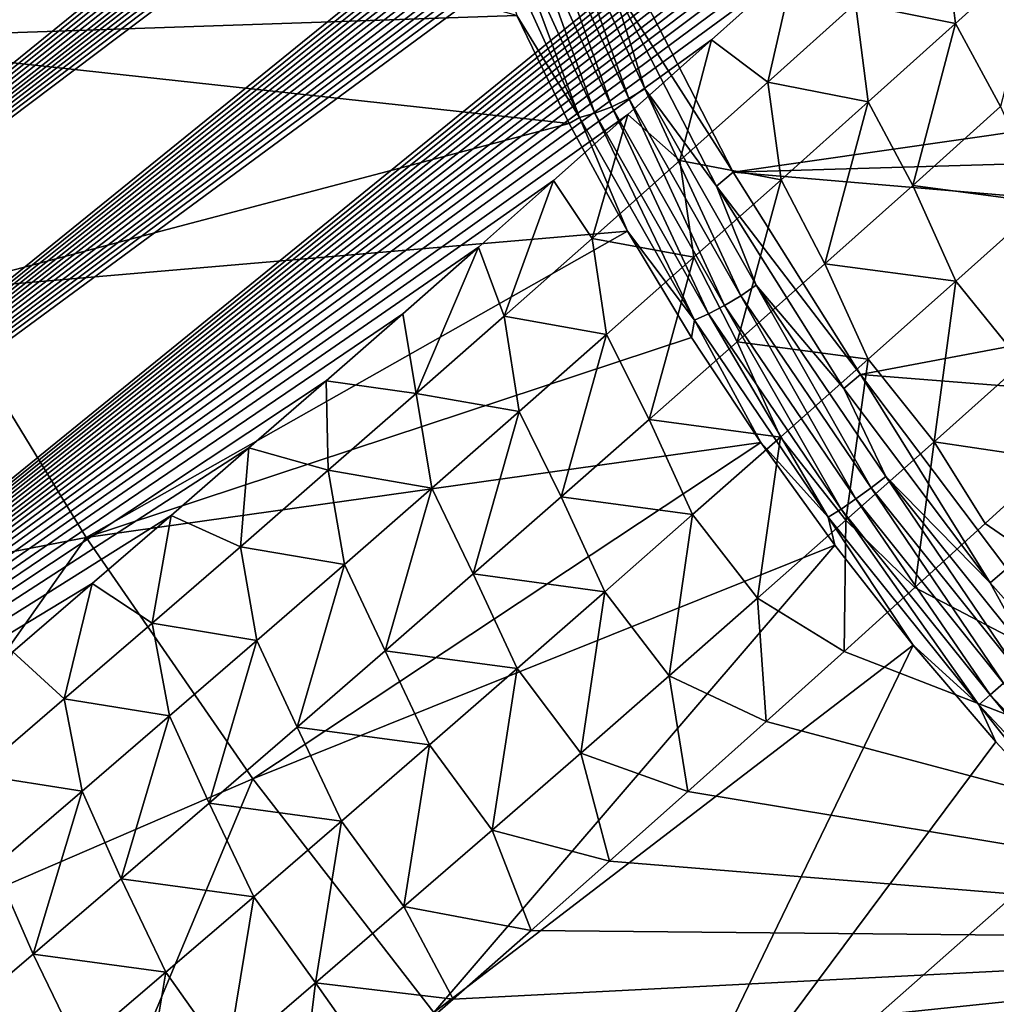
# Model space of a CAD drawing. Header units: metres. Extents: x -82 to 82, y -313 to 40.
# Tile 25 of 256: x -71.61 to -68.75, y -46.73 to -43.85. Entities that reach past the tile are written whole.
import ezdxf

# ---------------------------------------------------------------- set-up
doc = ezdxf.new("R2010")
doc.units = ezdxf.units.M
doc.layers.add('solid_505278_SW0001_CCC', color=7, linetype='CONTINUOUS')

msp = doc.modelspace()

# ---------------------------------------------------------------- linework, layer by layer
at = {"layer": 'solid_505278_SW0001_CCC'}
for points in [[(-75.316635, -44.27763, 50.363094), (-75.575035, -43.767467, 50.79385), (-55.716972, -28.39422, 33.882679)], [(-75.316635, -44.27763, 50.363094), (-55.716972, -28.39422, 33.882679), (-55.879475, -28.670351, 33.971779)], [(-75.316635, -44.27763, 50.363094), (-55.879475, -28.670351, 33.971779), (-56.05201, -28.95517, 34.067341)], [(-75.316635, -44.27763, 50.363094), (-56.05201, -28.95517, 34.067341), (-56.235676, -29.249428, 34.170288)], [(-75.316635, -44.27763, 50.363094), (-56.235676, -29.249428, 34.170288), (-56.430595, -29.553185, 34.280689)], [(-75.316635, -44.27763, 50.363094), (-56.430595, -29.553185, 34.280689), (-56.636837, -29.866442, 34.398556)], [(-75.060455, -44.771553, 49.897942), (-75.316635, -44.27763, 50.363094), (-56.636837, -29.866442, 34.398556)], [(-75.060455, -44.771553, 49.897942), (-56.636837, -29.866442, 34.398556), (-56.781269, -30.080988, 34.481838)], [(-75.060455, -44.771553, 49.897942), (-56.781269, -30.080988, 34.481838), (-56.931419, -30.300213, 34.569019)], [(-75.060455, -44.771553, 49.897942), (-56.931419, -30.300213, 34.569019), (-57.086891, -30.523834, 34.659737)], [(-75.060455, -44.771553, 49.897942), (-57.086891, -30.523834, 34.659737), (-57.248081, -30.752104, 34.754333)], [(-75.060455, -44.771553, 49.897942), (-57.248081, -30.752104, 34.754333), (-57.415428, -30.985308, 34.853195)], [(-75.060455, -44.771553, 49.897942), (-57.415428, -30.985308, 34.853195), (-57.589245, -31.223644, 34.956593)], [(-75.060455, -44.771553, 49.897942), (-57.589245, -31.223644, 34.956593), (-57.769005, -31.466763, 35.064041)], [(-74.806564, -45.248417, 49.397999), (-75.060455, -44.771553, 49.897942), (-57.769005, -31.466763, 35.064041)], [(-74.806564, -45.248417, 49.397999), (-57.769005, -31.466763, 35.064041), (-57.955021, -31.714853, 35.175819)], [(-74.806564, -45.248417, 49.397999), (-57.955021, -31.714853, 35.175819), (-58.147804, -31.968229, 35.292385)], [(-74.806564, -45.248417, 49.397999), (-58.147804, -31.968229, 35.292385), (-58.347828, -32.227192, 35.414173)], [(-74.806564, -45.248417, 49.397999), (-58.347828, -32.227192, 35.414173), (-58.5546, -32.491425, 35.54071)], [(-74.806564, -45.248417, 49.397999), (-58.5546, -32.491425, 35.54071), (-58.768219, -32.760983, 35.672092)], [(-74.806564, -45.248417, 49.397999), (-58.768219, -32.760983, 35.672092), (-58.989277, -33.036213, 35.808868)], [(-74.555054, -45.707294, 48.862816), (-74.806564, -45.248417, 49.397999), (-58.989277, -33.036213, 35.808868)], [(-74.555054, -45.707294, 48.862816), (-58.989277, -33.036213, 35.808868), (-59.218365, -33.317467, 35.951595)], [(-74.555054, -45.707294, 48.862816), (-59.218365, -33.317467, 35.951595), (-59.455246, -33.604614, 36.10004)], [(-74.555054, -45.707294, 48.862816), (-59.455246, -33.604614, 36.10004), (-59.637794, -33.823696, 36.214905)], [(-74.555054, -45.707294, 48.862816), (-59.637794, -33.823696, 36.214905), (-59.824852, -34.046154, 36.333115)], [(-74.555054, -45.707294, 48.862816), (-59.824852, -34.046154, 36.333115), (-60.016712, -34.272148, 36.454945)], [(-74.555054, -45.707294, 48.862816), (-60.016712, -34.272148, 36.454945), (-60.213657, -34.501846, 36.580677)], [(-74.555054, -45.707294, 48.862816), (-60.213657, -34.501846, 36.580677), (-60.415752, -34.735283, 36.710373)], [(-74.555054, -45.707294, 48.862816), (-60.415752, -34.735283, 36.710373), (-60.62244, -34.972153, 36.843483)], [(-74.555054, -45.707294, 48.862816), (-60.62244, -34.972153, 36.843483), (-60.833977, -35.212589, 36.980267)], [(-74.305908, -46.147095, 48.291794), (-74.555054, -45.707294, 48.862816), (-60.833977, -35.212589, 36.980267)], [(-74.305908, -46.147095, 48.291794), (-60.833977, -35.212589, 36.980267), (-61.050705, -35.456772, 37.121075)], [(-74.305908, -46.147095, 48.291794), (-61.050705, -35.456772, 37.121075), (-61.272964, -35.704891, 37.266247)], [(-74.305908, -46.147095, 48.291794), (-61.272964, -35.704891, 37.266247), (-61.501102, -35.957127, 37.416134)], [(-74.305908, -46.147095, 48.291794), (-61.501102, -35.957127, 37.416134), (-61.734806, -36.213337, 37.570423)], [(-74.305908, -46.147095, 48.291794), (-61.734806, -36.213337, 37.570423), (-61.973717, -36.47332, 37.728752)], [(-74.305908, -46.147095, 48.291794), (-61.973717, -36.47332, 37.728752), (-62.168861, -36.684162, 37.858608)], [(-74.305908, -46.147095, 48.291794), (-62.168861, -36.684162, 37.858608), (-62.367802, -36.897652, 37.991539)], [(-74.305908, -46.147095, 48.291794), (-62.367802, -36.897652, 37.991539), (-62.57074, -37.113888, 38.127766)], [(-74.305908, -46.147095, 48.291794), (-62.57074, -37.113888, 38.127766), (-62.777885, -37.332981, 38.267506)], [(-74.305908, -46.147095, 48.291794), (-62.777885, -37.332981, 38.267506), (-62.989361, -37.554989, 38.410904)], [(-74.305908, -46.147095, 48.291794), (-62.989361, -37.554989, 38.410904), (-63.204582, -37.779636, 38.557331)], [(-74.059158, -46.566601, 47.684402), (-74.305908, -46.147095, 48.291794), (-63.204582, -37.779636, 38.557331)], [(-74.059158, -46.566601, 47.684402), (-63.204582, -37.779636, 38.557331), (-63.423588, -38.006947, 38.706844)], [(-74.059158, -46.566601, 47.684402), (-63.423588, -38.006947, 38.706844), (-63.646641, -38.237034, 38.85973)], [(-74.059158, -46.566601, 47.684402), (-63.646641, -38.237034, 38.85973), (-63.874001, -38.470032, 39.01627)], [(-74.059158, -46.566601, 47.684402), (-63.874001, -38.470032, 39.01627), (-64.105927, -38.706059, 39.17675)], [(-74.059158, -46.566601, 47.684402), (-64.105927, -38.706059, 39.17675), (-64.342674, -38.94524, 39.341457)], [(-74.059158, -46.566601, 47.684402), (-64.342674, -38.94524, 39.341457), (-64.584427, -39.187672, 39.510616)], [(-74.059158, -46.566601, 47.684402), (-64.584427, -39.187672, 39.510616), (-64.830513, -39.433067, 39.683456)], [(-74.059158, -46.566601, 47.684402), (-64.830513, -39.433067, 39.683456), (-65.080902, -39.681408, 39.85997)], [(-74.059158, -46.566601, 47.684402), (-65.080902, -39.681408, 39.85997), (-65.335907, -39.932819, 40.04052)], [(-74.059158, -46.566601, 47.684402), (-65.335907, -39.932819, 40.04052), (-65.552155, -40.144772, 40.194321)], [(-74.059158, -46.566601, 47.684402), (-65.552155, -40.144772, 40.194321), (-65.772003, -40.35902, 40.351383)], [(-74.059158, -46.566601, 47.684402), (-65.772003, -40.35902, 40.351383), (-65.995621, -40.575642, 40.511925)], [(-74.059158, -46.566601, 47.684402), (-65.995621, -40.575642, 40.511925), (-66.223183, -40.794712, 40.676151)], [(-73.814888, -46.964409, 47.040207), (-74.059158, -46.566601, 47.684402), (-66.223183, -40.794712, 40.676151)], [(-73.814888, -46.964409, 47.040207), (-66.223183, -40.794712, 40.676151), (-66.454742, -41.016247, 40.844116)], [(-73.814888, -46.964409, 47.040207), (-66.454742, -41.016247, 40.844116), (-66.68956, -41.239952, 41.014996)], [(-73.814888, -46.964409, 47.040207), (-66.68956, -41.239952, 41.014996), (-66.927719, -41.46587, 41.188885)], [(-73.814888, -46.964409, 47.040207), (-66.927719, -41.46587, 41.188885), (-67.169495, -41.694103, 41.366089)], [(-73.814888, -46.964409, 47.040207), (-67.169495, -41.694103, 41.366089), (-67.415123, -41.92477, 41.546921)], [(-73.814888, -46.964409, 47.040207), (-67.415123, -41.92477, 41.546921), (-67.664886, -42.157978, 41.731678)], [(-73.814888, -46.964409, 47.040207), (-67.664886, -42.157978, 41.731678), (-67.919022, -42.393845, 41.920673)], [(-73.814888, -46.964409, 47.040207), (-67.919022, -42.393845, 41.920673), (-68.177795, -42.632481, 42.114208)], [(-73.814888, -46.964409, 47.040207), (-68.177795, -42.632481, 42.114208), (-68.403488, -42.839314, 42.283947)], [(-73.814888, -46.964409, 47.040207), (-68.403488, -42.839314, 42.283947), (-68.632828, -43.048428, 42.457203)], [(-73.814888, -46.964409, 47.040207), (-68.632828, -43.048428, 42.457203), (-68.865616, -43.259941, 42.633591)], [(-70.154556, -43.836029, 66.617126), (-72.584435, -43.171173, 63.587555), (-72.24762, -43.907944, 63.279686)], [(-73.814888, -46.964409, 47.040207), (-68.865616, -43.259941, 42.633591), (-69.101776, -43.473686, 42.813114)], [(-67.336914, -43.981468, 69.082718), (-67.603416, -43.39851, 69.326317), (-69.831528, -43.689991, 66.621124)], [(-73.814888, -46.964409, 47.040207), (-69.101776, -43.473686, 42.813114), (-69.341202, -43.689495, 42.9958)], [(-70.045303, -43.469654, 66.82193), (-70.093086, -43.495155, 66.835037), (-69.826256, -44.078835, 66.591141)], [(-69.779678, -44.050709, 66.579132), (-69.880714, -43.731289, 66.666084), (-70.045303, -43.469654, 66.82193)], [(-69.779678, -44.050709, 66.579132), (-70.045303, -43.469654, 66.82193), (-69.826256, -44.078835, 66.591141)], [(-70.093086, -43.495155, 66.835037), (-70.14492, -43.515572, 66.834053), (-69.87619, -44.103401, 66.588417)], [(-69.826256, -44.078835, 66.591141), (-70.093086, -43.495155, 66.835037), (-69.87619, -44.103401, 66.588417)], [(-70.196793, -43.529308, 66.819046), (-70.244682, -43.535309, 66.791191), (-69.970695, -44.134644, 66.540756)], [(-69.970695, -44.134644, 66.540756), (-70.244682, -43.535309, 66.791191), (-70.154556, -43.836029, 66.617126)], [(-70.14492, -43.515572, 66.834053), (-70.196793, -43.529308, 66.819046), (-69.925621, -44.122498, 66.571175)], [(-69.925621, -44.122498, 66.571175), (-70.196793, -43.529308, 66.819046), (-69.970695, -44.134644, 66.540756)], [(-69.87619, -44.103401, 66.588417), (-70.14492, -43.515572, 66.834053), (-69.925621, -44.122498, 66.571175)], [(-69.162804, -43.801216, 42.679909), (-68.905991, -43.569828, 42.484936), (-68.869865, -43.859276, 42.337193)], [(-68.905991, -43.569828, 42.484936), (-68.614677, -43.628902, 42.144882), (-68.869865, -43.859276, 42.337193)], [(-68.869865, -43.859276, 42.337193), (-68.614677, -43.628902, 42.144882), (-68.73793, -44.103149, 42.179001)], [(-73.814888, -46.964409, 47.040207), (-69.341202, -43.689495, 42.9958), (-69.583824, -43.907196, 43.18166)], [(-69.880714, -43.731289, 66.666084), (-69.520622, -44.294964, 66.405899), (-69.831528, -43.689991, 66.621124)], [(-67.336914, -43.981468, 69.082718), (-69.831528, -43.689991, 66.621124), (-69.520622, -44.294964, 66.405899)], [(-69.419769, -44.031567, 42.875931), (-69.583824, -43.907196, 43.18166), (-69.341202, -43.689495, 42.9958)], [(-69.419769, -44.031567, 42.875931), (-69.341202, -43.689495, 42.9958), (-69.162804, -43.801216, 42.679909)], [(-69.880714, -43.731289, 66.666084), (-69.569832, -44.336231, 66.450867), (-69.520622, -44.294964, 66.405899)], [(-69.779678, -44.050709, 66.579132), (-69.569832, -44.336231, 66.450867), (-69.880714, -43.731289, 66.666084)], [(-69.419769, -44.031567, 42.875931), (-69.162804, -43.801216, 42.679909), (-69.125198, -44.088627, 42.530552)], [(-69.162804, -43.801216, 42.679909), (-68.869865, -43.859276, 42.337193), (-69.125198, -44.088627, 42.530552)], [(-70.000824, -44.152672, 66.494637), (-70.154556, -43.836029, 66.617126), (-72.24762, -43.907944, 63.279686)], [(-69.970695, -44.134644, 66.540756), (-70.154556, -43.836029, 66.617126), (-70.000824, -44.152672, 66.494637)], [(-69.125198, -44.088627, 42.530552), (-68.869865, -43.859276, 42.337193), (-68.995049, -44.333782, 42.37299)], [(-68.869865, -43.859276, 42.337193), (-68.73793, -44.103149, 42.179001), (-68.995049, -44.333782, 42.37299)], [(-73.814888, -46.964409, 47.040207), (-69.583824, -43.907196, 43.18166), (-69.829552, -44.12661, 43.37072)], [(-70.000824, -44.152672, 66.494637), (-72.24762, -43.907944, 63.279686), (-71.85675, -44.641376, 63.034019)], [(-69.67688, -44.260883, 43.073002), (-69.829552, -44.12661, 43.37072), (-69.583824, -43.907196, 43.18166)], [(-69.67688, -44.260883, 43.073002), (-69.583824, -43.907196, 43.18166), (-69.419769, -44.031567, 42.875931)], [(-66.232201, -44.198654, 70.091927), (-67.336914, -43.981468, 69.082718), (-69.520622, -44.294964, 66.405899)], [(-69.779678, -44.050709, 66.579132), (-69.826256, -44.078835, 66.591141), (-69.49884, -44.657078, 66.418518)], [(-69.453728, -44.62635, 66.40728), (-69.569832, -44.336231, 66.450867), (-69.779678, -44.050709, 66.579132)], [(-69.453728, -44.62635, 66.40728), (-69.779678, -44.050709, 66.579132), (-69.49884, -44.657078, 66.418518)], [(-69.67688, -44.260883, 43.073002), (-69.419769, -44.031567, 42.875931), (-69.380646, -44.316963, 42.724957)], [(-69.419769, -44.031567, 42.875931), (-69.125198, -44.088627, 42.530552), (-69.380646, -44.316963, 42.724957)], [(-69.826256, -44.078835, 66.591141), (-69.87619, -44.103401, 66.588417), (-69.546448, -44.685757, 66.414566)], [(-69.49884, -44.657078, 66.418518), (-69.826256, -44.078835, 66.591141), (-69.546448, -44.685757, 66.414566)], [(-69.87619, -44.103401, 66.588417), (-69.925621, -44.122498, 66.571175), (-69.592865, -44.710163, 66.395744)], [(-69.546448, -44.685757, 66.414566), (-69.87619, -44.103401, 66.588417), (-69.592865, -44.710163, 66.395744)], [(-69.380646, -44.316963, 42.724957), (-69.125198, -44.088627, 42.530552), (-69.252266, -44.563385, 42.568047)], [(-69.125198, -44.088627, 42.530552), (-68.995049, -44.333782, 42.37299), (-69.252266, -44.563385, 42.568047)], [(-68.995049, -44.333782, 42.37299), (-68.73793, -44.103149, 42.179001), (-68.61232, -44.384312, 42.08889)], [(-73.814888, -46.964409, 47.040207), (-69.829552, -44.12661, 43.37072), (-70.047035, -44.319874, 43.538788)], [(-69.93412, -44.489174, 43.271111), (-70.047035, -44.319874, 43.538788), (-69.829552, -44.12661, 43.37072)], [(-69.970695, -44.134644, 66.540756), (-70.000824, -44.152672, 66.494637), (-69.829933, -44.467697, 66.39241)], [(-69.925621, -44.122498, 66.571175), (-69.970695, -44.134644, 66.540756), (-69.634491, -44.728401, 66.363503)], [(-69.634491, -44.728401, 66.363503), (-69.970695, -44.134644, 66.540756), (-69.829933, -44.467697, 66.39241)], [(-69.93412, -44.489174, 43.271111), (-69.829552, -44.12661, 43.37072), (-69.67688, -44.260883, 43.073002)], [(-69.592865, -44.710163, 66.395744), (-69.925621, -44.122498, 66.571175), (-69.634491, -44.728401, 66.363503)], [(-69.829933, -44.467697, 66.39241), (-70.000824, -44.152672, 66.494637), (-71.85675, -44.641376, 63.034019)], [(-67.09935, -44.501125, 68.865578), (-66.232201, -44.198654, 70.091927), (-69.520622, -44.294964, 66.405899)], [(-69.93412, -44.489174, 43.271111), (-69.67688, -44.260883, 43.073002), (-69.636215, -44.544289, 42.920403)], [(-69.67688, -44.260883, 43.073002), (-69.380646, -44.316963, 42.724957), (-69.636215, -44.544289, 42.920403)], [(-69.569832, -44.336231, 66.450867), (-69.147438, -44.887524, 66.270203), (-69.520622, -44.294964, 66.405899)], [(-67.09935, -44.501125, 68.865578), (-69.520622, -44.294964, 66.405899), (-69.147438, -44.887524, 66.270203)], [(-73.814888, -46.964409, 47.040207), (-70.047035, -44.319874, 43.538788), (-70.266769, -44.51421, 43.709332)], [(-70.191483, -44.716442, 43.470261), (-70.266769, -44.51421, 43.709332), (-70.047035, -44.319874, 43.538788)], [(-70.191483, -44.716442, 43.470261), (-70.047035, -44.319874, 43.538788), (-69.93412, -44.489174, 43.271111)], [(-69.636215, -44.544289, 42.920403), (-69.380646, -44.316963, 42.724957), (-69.509583, -44.791965, 42.764172)], [(-69.569832, -44.336231, 66.450867), (-69.196602, -44.92886, 66.315163), (-69.147438, -44.887524, 66.270203)], [(-69.453728, -44.62635, 66.40728), (-69.196602, -44.92886, 66.315163), (-69.569832, -44.336231, 66.450867)], [(-69.380646, -44.316963, 42.724957), (-69.252266, -44.563385, 42.568047), (-69.509583, -44.791965, 42.764172)], [(-69.252266, -44.563385, 42.568047), (-68.995049, -44.333782, 42.37299), (-68.869011, -44.614178, 42.281979)], [(-68.995049, -44.333782, 42.37299), (-68.61232, -44.384312, 42.08889), (-68.869011, -44.614178, 42.281979)], [(-68.869011, -44.614178, 42.281979), (-68.61232, -44.384312, 42.08889), (-68.674019, -44.854519, 42.202232)], [(-69.829933, -44.467697, 66.39241), (-71.85675, -44.641376, 63.034019), (-71.415367, -45.36483, 62.852776)], [(-69.642738, -44.77951, 66.310959), (-69.829933, -44.467697, 66.39241), (-71.415367, -45.36483, 62.852776)], [(-69.634491, -44.728401, 66.363503), (-69.829933, -44.467697, 66.39241), (-69.642738, -44.77951, 66.310959)], [(-73.814888, -46.964409, 47.040207), (-70.266769, -44.51421, 43.709332), (-70.488686, -44.709496, 43.88237)], [(-70.448952, -44.942696, 43.670441), (-70.488686, -44.709496, 43.88237), (-70.266769, -44.51421, 43.709332)], [(-70.448952, -44.942696, 43.670441), (-70.266769, -44.51421, 43.709332), (-70.191483, -44.716442, 43.470261)], [(-70.191483, -44.716442, 43.470261), (-69.93412, -44.489174, 43.271111), (-69.891891, -44.770611, 43.116882)], [(-69.93412, -44.489174, 43.271111), (-69.636215, -44.544289, 42.920403), (-69.891891, -44.770611, 43.116882)], [(-66.839279, -45.070026, 68.627853), (-67.09935, -44.501125, 68.865578), (-69.147438, -44.887524, 66.270203)], [(-69.891891, -44.770611, 43.116882), (-69.636215, -44.544289, 42.920403), (-69.766991, -45.019531, 42.961357)], [(-69.636215, -44.544289, 42.920403), (-69.509583, -44.791965, 42.764172), (-69.766991, -45.019531, 42.961357)], [(-69.509583, -44.791965, 42.764172), (-69.252266, -44.563385, 42.568047), (-69.125786, -44.843021, 42.476143)], [(-69.252266, -44.563385, 42.568047), (-68.869011, -44.614178, 42.281979), (-69.125786, -44.843021, 42.476143)], [(-69.453728, -44.62635, 66.40728), (-69.49884, -44.657078, 66.418518), (-69.116928, -45.219112, 66.320389)], [(-69.07354, -45.18586, 66.309593), (-69.196602, -44.92886, 66.315163), (-69.453728, -44.62635, 66.40728)], [(-69.07354, -45.18586, 66.309593), (-69.453728, -44.62635, 66.40728), (-69.116928, -45.219112, 66.320389)], [(-69.125786, -44.843021, 42.476143), (-68.869011, -44.614178, 42.281979), (-68.932602, -45.084892, 42.397068)], [(-68.869011, -44.614178, 42.281979), (-68.674019, -44.854519, 42.202232), (-68.932602, -45.084892, 42.397068)], [(-73.037933, -45.677242, 59.273598), (-71.415367, -45.36483, 62.852776), (-71.85675, -44.641376, 63.034019)], [(-69.49884, -44.657078, 66.418518), (-69.546448, -44.685757, 66.414566), (-69.161827, -45.251789, 66.315742)], [(-69.116928, -45.219112, 66.320389), (-69.49884, -44.657078, 66.418518), (-69.161827, -45.251789, 66.315742)], [(-69.546448, -44.685757, 66.414566), (-69.592865, -44.710163, 66.395744), (-69.204735, -45.281353, 66.296013)], [(-69.161827, -45.251789, 66.315742), (-69.546448, -44.685757, 66.414566), (-69.204735, -45.281353, 66.296013)], [(-73.814888, -46.964409, 47.040207), (-70.488686, -44.709496, 43.88237), (-70.71273, -44.905624, 44.057915)], [(-70.448952, -44.942696, 43.670441), (-70.71273, -44.905624, 44.057915), (-70.488686, -44.709496, 43.88237)], [(-70.448952, -44.942696, 43.670441), (-70.191483, -44.716442, 43.470261), (-70.147667, -44.995926, 43.314396)], [(-70.191483, -44.716442, 43.470261), (-69.891891, -44.770611, 43.116882), (-70.147667, -44.995926, 43.314396)], [(-69.592865, -44.710163, 66.395744), (-69.634491, -44.728401, 66.363503), (-69.24234, -45.305511, 66.262741)], [(-69.204735, -45.281353, 66.296013), (-69.592865, -44.710163, 66.395744), (-69.24234, -45.305511, 66.262741)], [(-69.634491, -44.728401, 66.363503), (-69.642738, -44.77951, 66.310959), (-69.440208, -45.08651, 66.25071)], [(-69.24234, -45.305511, 66.262741), (-69.634491, -44.728401, 66.363503), (-69.440208, -45.08651, 66.25071)], [(-70.147667, -44.995926, 43.314396), (-69.891891, -44.770611, 43.116882), (-70.024467, -45.246086, 43.159595)], [(-69.891891, -44.770611, 43.116882), (-69.766991, -45.019531, 42.961357), (-70.024467, -45.246086, 43.159595)], [(-69.440208, -45.08651, 66.25071), (-69.642738, -44.77951, 66.310959), (-71.415367, -45.36483, 62.852776)], [(-69.766991, -45.019531, 42.961357), (-69.509583, -44.791965, 42.764172), (-69.382637, -45.070847, 42.671383)], [(-69.509583, -44.791965, 42.764172), (-69.125786, -44.843021, 42.476143), (-69.382637, -45.070847, 42.671383)], [(-69.382637, -45.070847, 42.671383), (-69.125786, -44.843021, 42.476143), (-69.191246, -45.314232, 42.593006)], [(-69.125786, -44.843021, 42.476143), (-68.932602, -45.084892, 42.397068), (-69.191246, -45.314232, 42.593006)], [(-68.932602, -45.084892, 42.397068), (-68.674019, -44.854519, 42.202232), (-68.577324, -45.137203, 42.237423)], [(-69.196602, -44.92886, 66.315163), (-68.768623, -45.497105, 66.261726), (-69.147438, -44.887524, 66.270203)], [(-68.768623, -45.497105, 66.261726), (-68.719414, -45.455845, 66.216759), (-69.147438, -44.887524, 66.270203)], [(-66.839279, -45.070026, 68.627853), (-69.147438, -44.887524, 66.270203), (-68.719414, -45.455845, 66.216759)], [(-73.814888, -46.964409, 47.040207), (-70.71273, -44.905624, 44.057915), (-70.938858, -45.102505, 44.235977)], [(-70.706528, -45.167931, 43.871647), (-70.938858, -45.102505, 44.235977), (-70.71273, -44.905624, 44.057915)], [(-70.706528, -45.167931, 43.871647), (-70.71273, -44.905624, 44.057915), (-70.448952, -44.942696, 43.670441)], [(-70.706528, -45.167931, 43.871647), (-70.448952, -44.942696, 43.670441), (-70.403526, -45.220249, 43.512939)], [(-70.448952, -44.942696, 43.670441), (-70.147667, -44.995926, 43.314396), (-70.403526, -45.220249, 43.512939)], [(-69.07354, -45.18586, 66.309593), (-68.768623, -45.497105, 66.261726), (-69.196602, -44.92886, 66.315163)], [(-70.403526, -45.220249, 43.512939), (-70.147667, -44.995926, 43.314396), (-70.282021, -45.471638, 43.358887)], [(-70.147667, -44.995926, 43.314396), (-70.024467, -45.246086, 43.159595), (-70.282021, -45.471638, 43.358887)], [(-70.024467, -45.246086, 43.159595), (-69.766991, -45.019531, 42.961357), (-69.639549, -45.297661, 42.867691)], [(-69.766991, -45.019531, 42.961357), (-69.382637, -45.070847, 42.671383), (-69.639549, -45.297661, 42.867691)], [(-69.440208, -45.08651, 66.25071), (-71.415367, -45.36483, 62.852776), (-70.927467, -46.071754, 62.737595)], [(-69.223366, -45.387138, 66.21196), (-69.440208, -45.08651, 66.25071), (-70.927467, -46.071754, 62.737595)], [(-69.639549, -45.297661, 42.867691), (-69.382637, -45.070847, 42.671383), (-69.449936, -45.542542, 42.790043)], [(-69.382637, -45.070847, 42.671383), (-69.191246, -45.314232, 42.593006), (-69.449936, -45.542542, 42.790043)], [(-69.24234, -45.305511, 66.262741), (-69.440208, -45.08651, 66.25071), (-69.223366, -45.387138, 66.21196)], [(-69.191246, -45.314232, 42.593006), (-68.932602, -45.084892, 42.397068), (-68.988586, -45.511185, 42.550564)], [(-68.932602, -45.084892, 42.397068), (-68.782364, -45.324085, 42.393227), (-68.988586, -45.511185, 42.550564)], [(-68.932602, -45.084892, 42.397068), (-68.577324, -45.137203, 42.237423), (-68.782364, -45.324085, 42.393227)], [(-73.814888, -46.964409, 47.040207), (-70.938858, -45.102505, 44.235977), (-71.167175, -45.300373, 44.416534)], [(-70.964195, -45.392155, 44.073879), (-71.167175, -45.300373, 44.416534), (-70.938858, -45.102505, 44.235977)], [(-70.964195, -45.392155, 44.073879), (-70.938858, -45.102505, 44.235977), (-70.706528, -45.167931, 43.871647)], [(-68.782364, -45.324085, 42.393227), (-68.577324, -45.137203, 42.237423), (-67.011719, -46.545475, 42.149788)], [(-70.964195, -45.392155, 44.073879), (-70.706528, -45.167931, 43.871647), (-70.659462, -45.443577, 43.712502)], [(-70.706528, -45.167931, 43.871647), (-70.403526, -45.220249, 43.512939), (-70.659462, -45.443577, 43.712502)], [(-69.07354, -45.18586, 66.309593), (-69.116928, -45.219112, 66.320389), (-68.687653, -45.754467, 66.298576)], [(-68.646194, -45.718807, 66.28788), (-68.768623, -45.497105, 66.261726), (-69.07354, -45.18586, 66.309593)], [(-68.646194, -45.718807, 66.28788), (-69.07354, -45.18586, 66.309593), (-68.687653, -45.754467, 66.298576)], [(-70.659462, -45.443577, 43.712502), (-70.403526, -45.220249, 43.512939), (-70.539627, -45.696186, 43.559227)], [(-70.403526, -45.220249, 43.512939), (-70.282021, -45.471638, 43.358887), (-70.539627, -45.696186, 43.559227)], [(-69.116928, -45.219112, 66.320389), (-69.161827, -45.251789, 66.315742), (-68.729492, -45.790951, 66.29377)], [(-68.687653, -45.754467, 66.298576), (-69.116928, -45.219112, 66.320389), (-68.729492, -45.790951, 66.29377)], [(-70.282021, -45.471638, 43.358887), (-70.024467, -45.246086, 43.159595), (-69.896523, -45.523468, 43.06506)], [(-70.024467, -45.246086, 43.159595), (-69.639549, -45.297661, 42.867691), (-69.896523, -45.523468, 43.06506)], [(-69.161827, -45.251789, 66.315742), (-69.204735, -45.281353, 66.296013), (-68.768463, -45.825432, 66.273849)], [(-68.729492, -45.790951, 66.29377), (-69.161827, -45.251789, 66.315742), (-68.768463, -45.825432, 66.273849)], [(-69.204735, -45.281353, 66.296013), (-69.24234, -45.305511, 66.262741), (-68.801544, -45.855232, 66.240341)], [(-68.768463, -45.825432, 66.273849), (-69.204735, -45.281353, 66.296013), (-68.801544, -45.855232, 66.240341)], [(-73.814888, -46.964409, 47.040207), (-71.167175, -45.300373, 44.416534), (-71.397736, -45.499332, 44.599575)], [(-71.221954, -45.615372, 44.277134), (-71.397736, -45.499332, 44.599575), (-71.167175, -45.300373, 44.416534)], [(-71.221954, -45.615372, 44.277134), (-71.167175, -45.300373, 44.416534), (-70.964195, -45.392155, 44.073879)], [(-69.896523, -45.523468, 43.06506), (-69.639549, -45.297661, 42.867691), (-69.708679, -45.769829, 42.988174)], [(-69.639549, -45.297661, 42.867691), (-69.449936, -45.542542, 42.790043), (-69.708679, -45.769829, 42.988174)], [(-69.449936, -45.542542, 42.790043), (-69.191246, -45.314232, 42.593006), (-69.195717, -45.698265, 42.709251)], [(-69.24234, -45.305511, 66.262741), (-69.223366, -45.387138, 66.21196), (-68.993324, -45.679863, 66.194916)], [(-68.801544, -45.855232, 66.240341), (-69.24234, -45.305511, 66.262741), (-68.993324, -45.679863, 66.194916)], [(-69.191246, -45.314232, 42.593006), (-68.988586, -45.511185, 42.550564), (-69.195717, -45.698265, 42.709251)], [(-68.988586, -45.511185, 42.550564), (-68.782364, -45.324085, 42.393227), (-67.011719, -46.545475, 42.149788)], [(-73.037933, -45.677242, 59.273598), (-72.34404, -46.682632, 59.109791), (-71.415367, -45.36483, 62.852776)], [(-72.34404, -46.682632, 59.109791), (-70.927467, -46.071754, 62.737595), (-71.415367, -45.36483, 62.852776)], [(-71.221954, -45.615372, 44.277134), (-70.964195, -45.392155, 44.073879), (-70.915466, -45.665916, 43.913082)], [(-70.964195, -45.392155, 44.073879), (-70.659462, -45.443577, 43.712502), (-70.915466, -45.665916, 43.913082)], [(-69.223366, -45.387138, 66.21196), (-70.927467, -46.071754, 62.737595), (-70.397469, -46.755745, 62.689526)], [(-68.993324, -45.679863, 66.194916), (-69.223366, -45.387138, 66.21196), (-70.397469, -46.755745, 62.689526)], [(-70.915466, -45.665916, 43.913082), (-70.659462, -45.443577, 43.712502), (-70.797287, -45.919735, 43.760612)], [(-70.659462, -45.443577, 43.712502), (-70.539627, -45.696186, 43.559227), (-70.797287, -45.919735, 43.760612)], [(-68.768623, -45.497105, 66.261726), (-68.294617, -46.029408, 66.291656), (-68.719414, -45.455845, 66.216759)], [(-70.539627, -45.696186, 43.559227), (-70.282021, -45.471638, 43.358887), (-70.153549, -45.74828, 43.263489)], [(-70.282021, -45.471638, 43.358887), (-69.896523, -45.523468, 43.06506), (-70.153549, -45.74828, 43.263489)], [(-73.814888, -46.964409, 47.040207), (-71.397736, -45.499332, 44.599575), (-71.630539, -45.699379, 44.785103)], [(-71.47979, -45.837578, 44.481403), (-71.630539, -45.699379, 44.785103), (-71.397736, -45.499332, 44.599575)], [(-71.47979, -45.837578, 44.481403), (-71.397736, -45.499332, 44.599575), (-71.221954, -45.615372, 44.277134)], [(-70.153549, -45.74828, 43.263489), (-69.896523, -45.523468, 43.06506), (-69.967453, -45.996098, 43.187389)], [(-69.896523, -45.523468, 43.06506), (-69.708679, -45.769829, 42.988174), (-69.967453, -45.996098, 43.187389)], [(-69.195717, -45.698265, 42.709251), (-68.988586, -45.511185, 42.550564), (-67.011719, -46.545475, 42.149788)], [(-68.646194, -45.718807, 66.28788), (-68.294617, -46.029408, 66.291656), (-68.768623, -45.497105, 66.261726)], [(-69.708679, -45.769829, 42.988174), (-69.449936, -45.542542, 42.790043), (-69.424454, -45.903858, 42.885231)], [(-69.449936, -45.542542, 42.790043), (-69.195717, -45.698265, 42.709251), (-69.424454, -45.903858, 42.885231)], [(-71.47979, -45.837578, 44.481403), (-71.221954, -45.615372, 44.277134), (-71.171539, -45.887264, 44.114685)], [(-71.221954, -45.615372, 44.277134), (-70.915466, -45.665916, 43.913082), (-71.171539, -45.887264, 44.114685)], [(-71.171539, -45.887264, 44.114685), (-70.915466, -45.665916, 43.913082), (-71.055, -46.142288, 43.963036)], [(-70.915466, -45.665916, 43.913082), (-70.797287, -45.919735, 43.760612), (-71.055, -46.142288, 43.963036)], [(-70.797287, -45.919735, 43.760612), (-70.539627, -45.696186, 43.559227), (-70.410614, -45.972092, 43.462975)], [(-70.539627, -45.696186, 43.559227), (-70.153549, -45.74828, 43.263489), (-70.410614, -45.972092, 43.462975)], [(-68.993324, -45.679863, 66.194916), (-70.397469, -46.755745, 62.689526), (-69.830177, -47.41061, 62.708996)], [(-68.751244, -45.963192, 66.199661), (-68.993324, -45.679863, 66.194916), (-69.830177, -47.41061, 62.708996)], [(-68.801544, -45.855232, 66.240341), (-68.993324, -45.679863, 66.194916), (-68.751244, -45.963192, 66.199661)], [(-71.737701, -46.058773, 44.686687), (-71.630539, -45.699379, 44.785103), (-71.47979, -45.837578, 44.481403)], [(-69.424454, -45.903858, 42.885231), (-69.195717, -45.698265, 42.709251), (-67.011719, -46.545475, 42.149788)], [(-70.410614, -45.972092, 43.462975), (-70.153549, -45.74828, 43.263489), (-70.22625, -46.221355, 43.387691)], [(-70.153549, -45.74828, 43.263489), (-69.967453, -45.996098, 43.187389), (-70.22625, -46.221355, 43.387691)], [(-69.967453, -45.996098, 43.187389), (-69.708679, -45.769829, 42.988174), (-69.653633, -46.108814, 43.062351)], [(-69.708679, -45.769829, 42.988174), (-69.424454, -45.903858, 42.885231), (-69.653633, -46.108814, 43.062351)], [(-68.729492, -45.790951, 66.29377), (-68.768463, -45.825432, 66.273849), (-68.292168, -46.332264, 66.329651)], [(-71.737701, -46.058773, 44.686687), (-71.47979, -45.837578, 44.481403), (-71.427673, -46.107628, 44.317295)], [(-71.47979, -45.837578, 44.481403), (-71.171539, -45.887264, 44.114685), (-71.427673, -46.107628, 44.317295)], [(-68.768463, -45.825432, 66.273849), (-68.801544, -45.855232, 66.240341), (-68.320313, -46.367317, 66.29673)], [(-68.292168, -46.332264, 66.329651), (-68.768463, -45.825432, 66.273849), (-68.320313, -46.367317, 66.29673)], [(-68.801544, -45.855232, 66.240341), (-68.751244, -45.963192, 66.199661), (-68.498367, -46.23568, 66.226166)], [(-68.320313, -46.367317, 66.29673), (-68.801544, -45.855232, 66.240341), (-68.498367, -46.23568, 66.226166)], [(-71.427673, -46.107628, 44.317295), (-71.171539, -45.887264, 44.114685), (-71.312744, -46.363846, 44.166496)], [(-71.171539, -45.887264, 44.114685), (-71.055, -46.142288, 43.963036), (-71.312744, -46.363846, 44.166496)], [(-71.055, -46.142288, 43.963036), (-70.797287, -45.919735, 43.760612), (-70.667709, -46.194912, 43.663513)], [(-70.797287, -45.919735, 43.760612), (-70.410614, -45.972092, 43.462975), (-70.667709, -46.194912, 43.663513)], [(-69.653633, -46.108814, 43.062351), (-69.424454, -45.903858, 42.885231), (-67.011719, -46.545475, 42.149788)], [(-70.667709, -46.194912, 43.663513), (-70.410614, -45.972092, 43.462975), (-70.485069, -46.445606, 43.589077)], [(-70.410614, -45.972092, 43.462975), (-70.22625, -46.221355, 43.387691), (-70.485069, -46.445606, 43.589077)], [(-68.498367, -46.23568, 66.226166), (-68.751244, -45.963192, 66.199661), (-69.830177, -47.41061, 62.708996)], [(-70.22625, -46.221355, 43.387691), (-69.967453, -45.996098, 43.187389), (-69.882935, -46.31282, 43.240341)], [(-69.967453, -45.996098, 43.187389), (-69.653633, -46.108814, 43.062351), (-69.882935, -46.31282, 43.240341)], [(-72.34404, -46.682632, 59.109791), (-71.590279, -47.655411, 59.041424), (-70.927467, -46.071754, 62.737595)], [(-71.737701, -46.058773, 44.686687), (-71.427673, -46.107628, 44.317295), (-71.683853, -46.327, 44.52092)], [(-71.590279, -47.655411, 59.041424), (-70.397469, -46.755745, 62.689526), (-70.927467, -46.071754, 62.737595)], [(-71.683853, -46.327, 44.52092), (-71.427673, -46.107628, 44.317295), (-71.570534, -46.584408, 44.370995)], [(-71.427673, -46.107628, 44.317295), (-71.312744, -46.363846, 44.166496), (-71.570534, -46.584408, 44.370995)], [(-69.882935, -46.31282, 43.240341), (-69.653633, -46.108814, 43.062351), (-67.011719, -46.545475, 42.149788)], [(-71.312744, -46.363846, 44.166496), (-71.055, -46.142288, 43.963036), (-70.924843, -46.41674, 43.865101)], [(-71.055, -46.142288, 43.963036), (-70.667709, -46.194912, 43.663513), (-70.924843, -46.41674, 43.865101)], [(-70.924843, -46.41674, 43.865101), (-70.667709, -46.194912, 43.663513), (-70.743904, -46.66885, 43.791534)], [(-70.667709, -46.194912, 43.663513), (-70.485069, -46.445606, 43.589077), (-70.743904, -46.66885, 43.791534)], [(-70.485069, -46.445606, 43.589077), (-70.22625, -46.221355, 43.387691), (-70.112007, -46.51556, 43.418926)], [(-70.22625, -46.221355, 43.387691), (-69.882935, -46.31282, 43.240341), (-70.112007, -46.51556, 43.418926)], [(-68.498367, -46.23568, 66.226166), (-69.830177, -47.41061, 62.708996), (-69.230721, -48.030418, 62.795837)], [(-68.235977, -46.495945, 66.274307), (-68.498367, -46.23568, 66.226166), (-69.230721, -48.030418, 62.795837)], [(-71.683853, -46.327, 44.52092), (-71.570534, -46.584408, 44.370995), (-71.828346, -46.803978, 44.576523)], [(-70.112007, -46.51556, 43.418926), (-69.882935, -46.31282, 43.240341), (-67.011719, -46.545475, 42.149788)], [(-71.570534, -46.584408, 44.370995), (-71.312744, -46.363846, 44.166496), (-71.181992, -46.637581, 44.067734)], [(-71.312744, -46.363846, 44.166496), (-70.924843, -46.41674, 43.865101), (-71.181992, -46.637581, 44.067734)], [(-71.181992, -46.637581, 44.067734), (-70.924843, -46.41674, 43.865101), (-71.002747, -46.891087, 43.995071)], [(-70.924843, -46.41674, 43.865101), (-70.743904, -46.66885, 43.791534), (-71.002747, -46.891087, 43.995071)], [(-70.743904, -46.66885, 43.791534), (-70.485069, -46.445606, 43.589077), (-70.340576, -46.716774, 43.597885)], [(-70.485069, -46.445606, 43.589077), (-70.112007, -46.51556, 43.418926), (-70.340576, -46.716774, 43.597885)], [(-68.235977, -46.495945, 66.274307), (-69.230721, -48.030418, 62.795837), (-68.60453, -48.609558, 62.949257)], [(-70.340576, -46.716774, 43.597885), (-70.112007, -46.51556, 43.418926), (-67.011719, -46.545475, 42.149788)], [(-72.882843, -48.884155, 45.639671), (-72.649391, -48.690468, 45.448265), (-67.011719, -46.545475, 42.149788)], [(-71.553154, -50.406582, 45.696804), (-72.882843, -48.884155, 45.639671), (-67.011719, -46.545475, 42.149788)], [(-72.649391, -48.690468, 45.448265), (-72.416397, -48.496098, 45.258026), (-67.011719, -46.545475, 42.149788)], [(-72.416397, -48.496098, 45.258026), (-72.183868, -48.301048, 45.068947), (-67.011719, -46.545475, 42.149788)], [(-72.183868, -48.301048, 45.068947), (-71.951805, -48.105324, 44.881027), (-67.011719, -46.545475, 42.149788)], [(-71.951805, -48.105324, 44.881027), (-71.720207, -47.908928, 44.694267), (-67.011719, -46.545475, 42.149788)], [(-71.720207, -47.908928, 44.694267), (-71.489082, -47.711868, 44.508659), (-67.011719, -46.545475, 42.149788)], [(-71.553154, -50.406582, 45.696804), (-67.011719, -46.545475, 42.149788), (-65.548691, -48.037312, 42.340828)], [(-71.489082, -47.711868, 44.508659), (-71.25843, -47.514149, 44.324207), (-67.011719, -46.545475, 42.149788)], [(-71.25843, -47.514149, 44.324207), (-71.028252, -47.315777, 44.140907), (-67.011719, -46.545475, 42.149788)], [(-71.028252, -47.315777, 44.140907), (-70.798546, -47.116753, 43.958752), (-67.011719, -46.545475, 42.149788)], [(-70.798546, -47.116753, 43.958752), (-70.569321, -46.91708, 43.777744), (-67.011719, -46.545475, 42.149788)], [(-70.569321, -46.91708, 43.777744), (-70.340576, -46.716774, 43.597885), (-67.011719, -46.545475, 42.149788)], [(-71.828346, -46.803978, 44.576523), (-71.570534, -46.584408, 44.370995), (-71.439163, -46.85743, 44.271408)], [(-71.570534, -46.584408, 44.370995), (-71.181992, -46.637581, 44.067734), (-71.439163, -46.85743, 44.271408)], [(-71.439163, -46.85743, 44.271408), (-71.181992, -46.637581, 44.067734), (-71.261589, -47.11232, 44.19968)], [(-71.181992, -46.637581, 44.067734), (-71.002747, -46.891087, 43.995071), (-71.261589, -47.11232, 44.19968)], [(-71.002747, -46.891087, 43.995071), (-70.743904, -46.66885, 43.791534), (-70.798546, -47.116753, 43.958752)], [(-70.743904, -46.66885, 43.791534), (-70.569321, -46.91708, 43.777744), (-70.798546, -47.116753, 43.958752)], [(-70.743904, -46.66885, 43.791534), (-70.340576, -46.716774, 43.597885), (-70.569321, -46.91708, 43.777744)], [(-72.558289, -48.368572, 55.287067), (-71.590279, -47.655411, 59.041424), (-72.34404, -46.682632, 59.109791)]]:
    msp.add_3dface(points, dxfattribs=at)

doc.saveas('drawing.dxf')
